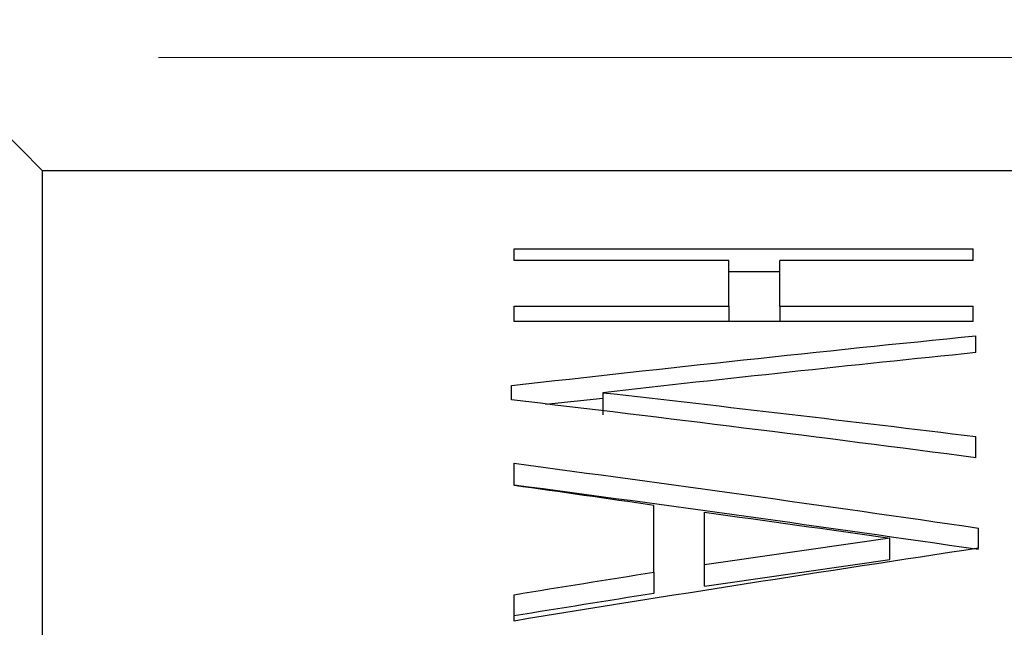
# Model space of a CAD drawing. Header units: millimetres. Extents: x 10 to 287, y 8 to 201.
# Tile 12 of 27: x 96.62 to 100.87, y 132.22 to 134.85. Entities that reach past the tile are written whole.
import ezdxf

# ---------------------------------------------------------------- set-up
doc = ezdxf.new("R2010")
doc.units = ezdxf.units.MM
doc.styles.add('SLDTEXTSTYLE2', font='TXT', dxfattribs={"width": 0.7, "bigfont": 'bigfont'})
doc.dimstyles.new('SLDDIMSTYLE0', dxfattribs={"dimtxt": 3.638021, "dimasz": 3, "dimexe": 0, "dimexo": 0.0625, "dimgap": 0.909505, "dimtad": 3, "dimdec": 1, "dimrnd": 1e-09, "dimzin": 12, "dimdsep": 46, "dimtxsty": 'SLDTEXTSTYLE2', "dimsah": 1, "dimcen": 0.09, "dimadec": 0, "dimazin": 3, "dimtfac": 1, "dimtdec": 3, "dimtofl": 0, "dimtmove": 0, "dimatfit": 3, "dimfxl": 1, "dimfrac": 2, "dimtolj": 1, "dimtzin": 12, "dimarcsym": 0})
doc.dimstyles.new('SLDDIMSTYLE2', dxfattribs={"dimtxt": 3.638021, "dimasz": 3, "dimexe": 0, "dimexo": 0.0625, "dimgap": 0.909505, "dimtad": 3, "dimdec": 0, "dimrnd": 1e-09, "dimzin": 12, "dimdsep": 46, "dimtxsty": 'SLDTEXTSTYLE2', "dimsah": 1, "dimcen": 0.09, "dimadec": 0, "dimazin": 3, "dimtfac": 1, "dimtdec": 3, "dimtofl": 0, "dimtmove": 0, "dimatfit": 3, "dimfxl": 1, "dimfrac": 2, "dimtolj": 1, "dimtzin": 12, "dimarcsym": 0})

# ---------------------------------------------------------------- blocks, each defined once
blk = doc.blocks.new('_D')
at = {"color": 7, "linetype": 'Continuous', "lineweight": 0, "transparency": 16777216}
for p, q in [((66.3891, 113.6944), (66.3891, 172.2944)), ((120.1424, 132.2444), (120.1424, 172.2944)), ((66.3891, 171.2944), (120.1424, 171.2944))]:
    blk.add_line(p, q, dxfattribs=at)
at = {"color": 7, "linetype": 'Continuous', "lineweight": 18, "transparency": 16777216}
for points in [[(66.3891, 171.2944), (69.3891, 170.7944), (69.3891, 171.7944)], [(120.1424, 171.2944), (117.1424, 171.7944), (117.1424, 170.7944)]]:
    blk.add_solid(points, dxfattribs=at)
at = {"color": 7, "linetype": 'Continuous', "lineweight": 18, "transparency": 16777216, "insert": (91.8193, 175.3872), "char_height": 3.175, "attachment_point": 1, "style": 'SLDTEXTSTYLE2'}
blk.add_mtext('53.8', dxfattribs=at)
blk = doc.blocks.new('_D_2')
at = {"color": 7, "linetype": 'Continuous', "lineweight": 0, "transparency": 16777216}
for p, q in [((97.2224, 134.6836), (174.2724, 134.6836)), ((173.2724, 134.6836), (173.2724, 90.7052)), ((97.2224, 90.7052), (174.2724, 90.7052))]:
    blk.add_line(p, q, dxfattribs=at)
at = {"color": 7, "linetype": 'Continuous', "lineweight": 18, "transparency": 16777216}
for points in [[(173.2724, 134.6836), (172.7724, 131.6836), (173.7724, 131.6836)], [(173.2724, 90.7052), (173.7724, 93.7052), (172.7724, 93.7052)]]:
    blk.add_solid(points, dxfattribs=at)
at = {"color": 7, "linetype": 'Continuous', "lineweight": 18, "transparency": 16777216, "char_height": 3.175, "attachment_point": 1, "rotation": 90, "style": 'SLDTEXTSTYLE2'}
for s, insert in [('44', (169.1796, 112.8686)), ('%%c', (169.1796, 108.847))]:
    blk.add_mtext(s, dxfattribs=dict(at, insert=insert))
blk = doc.blocks.new('_D_3')
at = {"color": 7, "linetype": 'Continuous', "lineweight": 0, "transparency": 16777216}
for p, q in [((70.8724, 146.5944), (70.8724, 162.2944)), ((120.1424, 132.2444), (120.1424, 162.2944)), ((70.8724, 161.2944), (120.1424, 161.2944))]:
    blk.add_line(p, q, dxfattribs=at)
at = {"color": 7, "linetype": 'Continuous', "lineweight": 18, "transparency": 16777216}
for points in [[(70.8724, 161.2944), (73.8724, 160.7944), (73.8724, 161.7944)], [(120.1424, 161.2944), (117.1424, 161.7944), (117.1424, 160.7944)]]:
    blk.add_solid(points, dxfattribs=at)
at = {"color": 7, "linetype": 'Continuous', "lineweight": 18, "transparency": 16777216, "insert": (91.8193, 165.3872), "char_height": 3.175, "attachment_point": 1, "style": 'SLDTEXTSTYLE2'}
blk.add_mtext('49.3', dxfattribs=at)

msp = doc.modelspace()

# ---------------------------------------------------------------- linework, layer by layer
at = {"color": 7, "linetype": 'Continuous', "lineweight": 25}
for p, q in [((96.7224, 134.1944), (96.5195, 134.3973)), ((102.5224, 134.1944), (96.7224, 134.1944)), ((96.7224, 91.1944), (96.7224, 134.1944)), ((98.7571, 133.8576), (100.7378, 133.8576)), ((98.7571, 133.8075), (98.7571, 133.8576)), ((100.7378, 133.8075), (100.7378, 133.8576)), ((99.6846, 133.8075), (98.7571, 133.8075)), ((99.6846, 133.6094), (99.6846, 133.8075)), ((99.9039, 133.6094), (99.9039, 133.8075)), ((100.7378, 133.8075), (99.9039, 133.8075)), ((99.6846, 133.7591), (99.9039, 133.7591)), ((98.7571, 133.6094), (99.6846, 133.6094)), ((98.7571, 133.5442), (98.7571, 133.6094)), ((99.6846, 133.6094), (99.6846, 133.5442)), ((99.9039, 133.6094), (100.7378, 133.6094)), ((99.9039, 133.6094), (99.9039, 133.5442)), ((100.7378, 133.5442), (100.7378, 133.6094)), ((100.7378, 133.5442), (98.7571, 133.5442)), ((100.7494, 133.4091), (100.7494, 133.4819)), ((98.7456, 133.2053), (98.7456, 133.2669)), ((99.1394, 133.2363), (99.1394, 133.1408)), ((98.893, 133.1869), (99.1394, 133.2132)), ((100.7494, 132.9555), (100.7494, 133.0468)), ((98.7571, 132.8358), (98.7571, 132.9314)), ((99.3603, 132.4613), (99.3603, 132.7494)), ((99.5795, 132.493), (99.5795, 132.7201)), ((100.761, 132.5646), (100.761, 132.6519)), ((100.3788, 132.5159), (100.3788, 132.6085)), ((99.3603, 132.4613), (99.3603, 132.3693)), ((99.5795, 132.401), (99.5795, 132.493)), ((98.7571, 132.2505), (98.7571, 132.3643))]:
    msp.add_line(p, q, dxfattribs=at)
for points in [[(98.7456, 133.2669), (99.4135, 133.3431), (100.0815, 133.4148), (100.7494, 133.4819)], [(100.7494, 133.4091), (100.2127, 133.3543), (99.6761, 133.2967), (99.1394, 133.2363)], [(99.1394, 133.2363), (99.6761, 133.1759), (100.2127, 133.1127), (100.7494, 133.0468)], [(100.7494, 132.9555), (100.0815, 133.0433), (99.4135, 133.1266), (98.7456, 133.2053)], [(98.7571, 132.9314), (99.4251, 132.8427), (100.093, 132.7495), (100.761, 132.6519)], [(100.761, 132.5591), (100.093, 132.6562), (99.4251, 132.749), (98.7571, 132.8373)], [(99.3603, 132.7494), (99.1593, 132.7787), (98.9582, 132.8074), (98.7571, 132.8358)], [(99.5795, 132.7201), (99.8459, 132.6835), (100.1124, 132.6463), (100.3788, 132.6085)], [(100.3788, 132.6085), (100.1124, 132.5707), (99.8459, 132.5322), (99.5795, 132.493)], [(100.761, 132.5646), (100.093, 132.4643), (99.4251, 132.3596), (98.7571, 132.2505)], [(99.5795, 132.401), (99.8459, 132.4399), (100.1124, 132.4782), (100.3788, 132.5159)], [(98.7571, 132.3643), (98.9582, 132.3971), (99.1593, 132.4294), (99.3603, 132.4613)], [(99.3603, 132.3693), (99.1593, 132.3376), (98.9582, 132.3054), (98.7571, 132.2729)]]:
    msp.add_open_spline(points, degree=3, dxfattribs=at)

# ---------------------------------------------------------------- dimensions: what is measured, and where the dimension line sits
at = {"color": 7, "linetype": 'Continuous', "lineweight": 18}
for base, p1, picture, middle in [((120.1424, 171.2944), (66.3891, 112.6944), '_D', (95.4235, 171.2944)), ((120.1424, 161.2944), (70.8724, 145.5944), '_D_3', (95.4235, 161.2944))]:
    dim = msp.add_linear_dim(base=base, p1=p1, p2=(120.1424, 131.2444), dimstyle='SLDDIMSTYLE0', dxfattribs=at)
    dim.commit()
    dim.dimension.update_dxf_attribs({"geometry": picture, "text_midpoint": middle, "dimtype": 160})
dim = msp.add_linear_dim(base=(173.2724, 90.7052), p1=(96.2224, 134.6836), p2=(96.2224, 90.7052), angle=90, text='%%c<>', dimstyle='SLDDIMSTYLE2', dxfattribs=at)
dim.commit()
dim.dimension.update_dxf_attribs({"geometry": '_D_2', "text_midpoint": (173.2724, 112.9745), "dimtype": 160})

doc.saveas('drawing.dxf')
